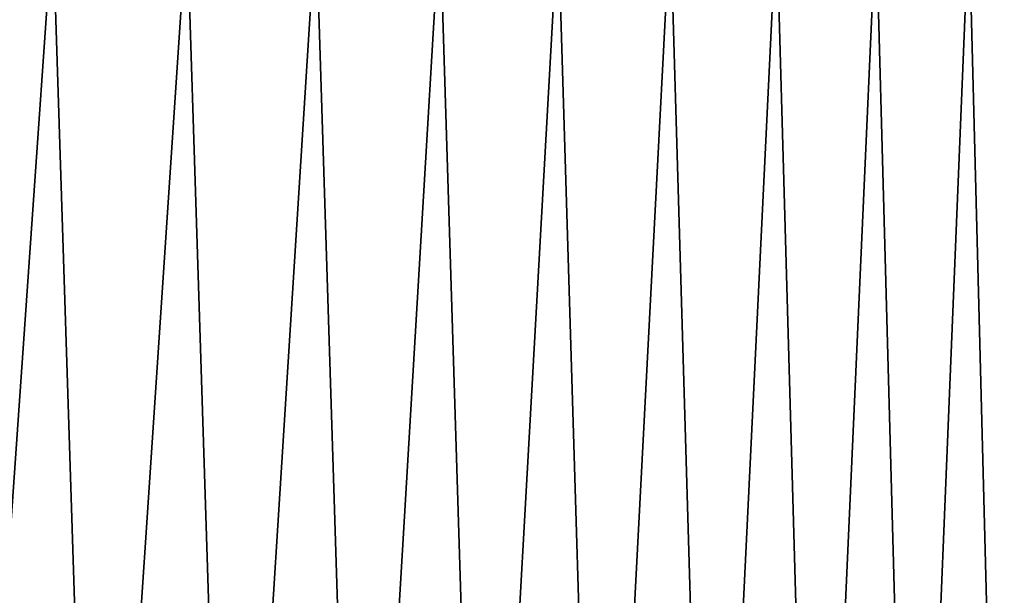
# Model space of a CAD drawing. Header units: metres. Extents: x -244 to 24, y -123 to 0.
# Tile 83 of 146: x 13 to 20, y -119 to -115. Entities that reach past the tile are written whole.
import ezdxf

# ---------------------------------------------------------------- set-up
doc = ezdxf.new("R2010")
doc.units = ezdxf.units.M
doc.layers.add('solid_10_231_103_000', color=7, linetype='CONTINUOUS')

msp = doc.modelspace()

# ---------------------------------------------------------------- linework, layer by layer
at = {"layer": 'solid_10_231_103_000'}
for points in [[(11.880491, -122.099998, 20.217724), (12.870628, -122.099998, 19.60228), (13.77938, -109.099998, 18.974493), (12.83245, -109.099998, 19.627298)], [(13.653977, -122.099998, -19.064924), (12.689579, -122.099998, -19.719965), (12.27227, -109.099998, -19.982336), (13.2375, -109.099998, -19.356421)], [(12.870628, -122.099998, 19.60228), (13.828955, -122.099998, 18.938385), (14.693558, -109.099998, 18.275673), (13.77938, -109.099998, 18.974493)], [(14.584628, -122.099998, -18.362762), (13.653977, -122.099998, -19.064924), (13.2375, -109.099998, -19.356421), (14.171012, -109.099998, -18.683802)], [(13.828955, -122.099998, 18.938385), (14.7531, -122.099998, 18.227684), (15.572429, -109.099998, 17.532888), (14.693558, -109.099998, 18.275673)], [(15.479232, -122.099998, -17.615215), (14.584628, -122.099998, -18.362762), (14.171012, -109.099998, -18.683802), (15.070385, -109.099998, -17.966219)], [(14.7531, -122.099998, 18.227684), (15.640783, -122.099998, 17.47193), (16.413342, -109.099998, 16.748278), (15.572429, -109.099998, 17.532888)], [(16.335577, -122.099998, -16.824131), (15.479232, -122.099998, -17.615215), (15.070385, -109.099998, -17.966219), (15.93363, -109.099998, -17.20529)], [(15.640783, -122.099998, 17.47193), (16.489807, -122.099998, 16.672993), (17.21521, -109.099998, 15.922869), (16.413342, -109.099998, 16.748278)], [(17.151546, -122.099998, -15.991463), (16.335577, -122.099998, -16.824131), (15.93363, -109.099998, -17.20529), (16.758112, -109.099998, -16.403303)], [(16.489807, -122.099998, 16.672993), (17.298077, -122.099998, 15.832845), (17.975527, -109.099998, 15.059308), (17.21521, -109.099998, 15.922869)], [(17.925125, -122.099998, -15.11927), (17.151546, -122.099998, -15.991463), (16.758112, -109.099998, -16.403303), (17.542549, -109.099998, -15.561488)], [(17.298077, -122.099998, 15.832845), (18.063591, -122.099998, 14.953566), (18.692457, -109.099998, 14.159607), (17.975527, -109.099998, 15.059308)], [(18.6544, -122.099998, -14.209708), (17.925125, -122.099998, -15.11927), (17.542549, -109.099998, -15.561488), (18.284863, -109.099998, -14.682182)], [(18.063591, -122.099998, 14.953566), (18.784458, -122.099998, 14.037327), (19.364489, -109.099998, 13.225679), (18.692457, -109.099998, 14.159607)], [(19.337568, -122.099998, -13.265026), (18.6544, -122.099998, -14.209708), (18.284863, -109.099998, -14.682182), (18.982729, -109.099998, -13.768029)], [(18.784458, -122.099998, 14.037327), (19.458899, -122.099998, 13.086394), (19.989887, -109.099998, 12.25993), (19.364489, -109.099998, 13.225679)], [(19.97294, -122.099998, -12.287559), (19.337568, -122.099998, -13.265026), (18.982729, -109.099998, -13.768029), (19.63529, -109.099998, -12.820159)], [(19.458899, -122.099998, 13.086394), (20.085243, -122.099998, 12.103117), (20.56728, -109.099998, 11.264524), (19.989887, -109.099998, 12.25993)], [(20.558949, -122.099998, -11.27972), (19.97294, -122.099998, -12.287559), (19.63529, -109.099998, -12.820159), (20.24052, -109.099998, -11.841612)]]:
    msp.add_3dface(points, dxfattribs=at)

doc.saveas('drawing.dxf')
